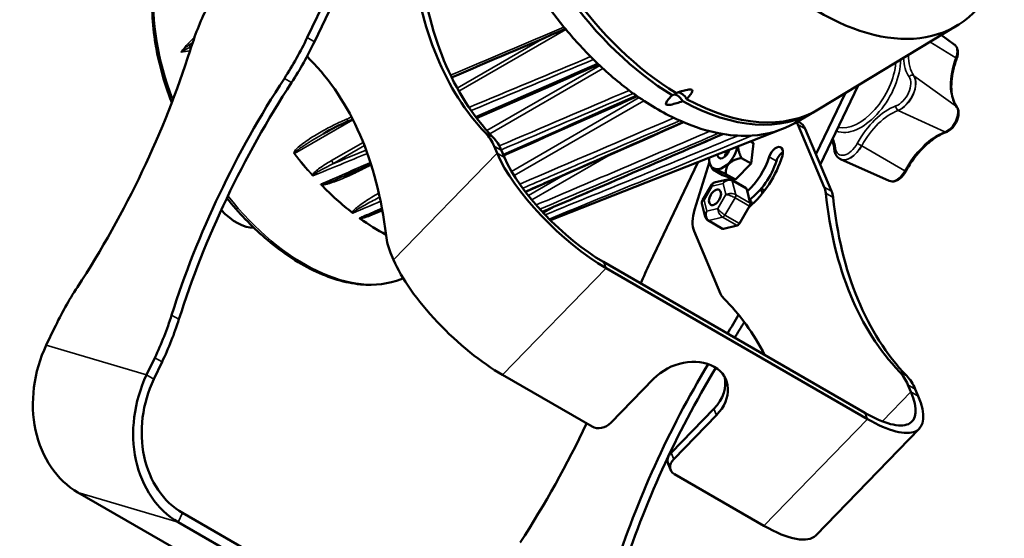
# Model space of a CAD drawing. Header units: millimetres. Extents: x 20 to 1098, y 20 to 844.
# Tile 2 of 20: x 170 to 314, y 115 to 191. Entities that reach past the tile are written whole.
import ezdxf

# ---------------------------------------------------------------- set-up
doc = ezdxf.new("R2010")
doc.units = ezdxf.units.MM
doc.header["$LTSCALE"] = 4
doc.layers.add('Visible (ISO)', color=7, linetype='Continuous', lineweight=50)
doc.layers.add('Visible Narrow (ISO)', color=7, linetype='Continuous', lineweight=35)

msp = doc.modelspace()

# ---------------------------------------------------------------- linework, layer by layer
at = {"layer": 'Visible (ISO)'}
for p, q in [((212.2419, 188.1834), (228.0473, 221.4048)), ((213.3026, 187.5711), (229.108, 220.7924)), ((307.2552, 189.9732), (287.139, 177.7785)), ((306.7868, 187.1755), (304.9055, 188.5487)), ((290.8277, 180.0146), (286.573, 171.0716)), ((292.7277, 181.1664), (287.2091, 169.5669)), ((283.4995, 175.6737), (286.328, 177.3067)), ((283.9359, 175.9257), (284.1883, 175.7799)), ((214.5493, 174.0877), (214.5489, 174.0874)), ((247.7912, 161.4521), (281.7054, 174.809)), ((283.9189, 175.4535), (287.7814, 166.316)), ((284.9796, 174.8411), (288.8421, 165.7036)), ((277.0683, 172.9827), (277.4671, 172.7525)), ((277.4671, 172.7525), (277.1017, 169.7447)), ((239.9899, 171.2567), (239.5536, 172.289)), ((241.0506, 170.6444), (240.6143, 171.6766)), ((262.2866, 155.1848), (269.2983, 169.9225)), ((271.0025, 170.0093), (268.83, 163.0069)), ((275.6875, 170.5612), (277.1017, 169.7447)), ((297.2865, 167.228), (290.1799, 170.3731)), ((213.7907, 168.8896), (213.7907, 168.8895)), ((213.7907, 168.546), (213.7907, 168.5459)), ((271.1552, 169.529), (271.4682, 168.9089)), ((271.4923, 168.8698), (272.9066, 168.0533)), ((277.1017, 169.7447), (274.8215, 167.3952)), ((273.6376, 167.4329), (271.7196, 166.9591)), ((274.8215, 167.3952), (272.9066, 168.0533)), ((273.4073, 168.2117), (274.8215, 167.3952)), ((276.3804, 166.1275), (274.2591, 167.3523)), ((271.3448, 166.6802), (269.9831, 164.3737)), ((276.4734, 165.9916), (276.9746, 163.9658)), ((278.5834, 166.1001), (279.016, 165.8503)), ((269.9182, 163.9305), (270.4005, 161.9813)), ((276.8774, 163.5172), (275.3917, 161.0007)), ((270.7877, 161.4532), (272.909, 160.2284)), ((272.6415, 150.716), (268.7791, 159.8535)), ((275.0487, 160.7036), (273.0618, 160.2128)), ((224.4137, 156.689), (224.8501, 155.6567)), ((255.5312, 155.356), (293.7149, 133.3106)), ((255.9186, 154.4395), (294.1023, 132.3941)), ((225.9536, 152.8515), (226.2563, 152.9707)), ((175.304, 145.7042), (174.1141, 143.2032)), ((188.7697, 138.8472), (189.9596, 141.3482)), ((189.8303, 138.2348), (191.0202, 140.7358)), ((253.8602, 131.2869), (240.7787, 138.8395)), ((262.8443, 138.2704), (256.5909, 131.8269)), ((300.0112, 137.3838), (300.4476, 136.3515)), ((301.0719, 136.7714), (301.5082, 135.7391)), ((265.3959, 127.4362), (271.6493, 133.8796)), ((265.7833, 126.5197), (272.0367, 132.9632)), ((301.6815, 130.9839), (286.5417, 115.3839)), ((265.3553, 124.9245), (264.9679, 125.841)), ((278.9625, 116.7941), (265.881, 124.3467)), ((221.1634, 97.1657), (178.737, 121.6606)), ((194.033, 118.6506), (236.4594, 94.1557)), ((193.3926, 117.3046), (235.819, 92.8097))]:
    msp.add_line(p, q, dxfattribs=at)
for centre, major_axis, ratio, start_param, end_param in [((287.2644, 224.0354), (19.7486, -34.2055), 0.57735027, 2.88640501, 6.53837295), ((266.328, 211.9477), (-20, 34.641), 0.57735027, 6.2690427, 8.61211823), ((266.8936, 212.2743), (-20, 34.641), 0.57735027, 6.2708424, 8.61177104), ((287.252, 242.7596), (-42.5, -73.6122), 0.57735027, 5.61275672, 6.11724378), ((263.4995, 210.3147), (-20, 34.641), 0.57735027, 1.52305153, 1.84872511), ((288.3126, 242.1472), (-42.5, -73.6122), 0.57735027, 5.61275672, 6.11724378), ((214.4966, 187.5133), (-15, -25.9808), 0.57735027, 4.84956285, 5.07847844), ((263.4995, 210.3147), (-20, 34.641), 0.57735027, 1.84872511, 2.01657277), ((195.3317, 193.2096), (15, 25.9808), 0.57735027, 4.62064726, 4.84956285), ((196.3923, 192.5973), (-15, -25.9808), 0.57735027, 1.47905461, 1.7079702), ((140.2238, 182.8601), (-42.5, -73.6122), 0.57735027, 1.47905461, 1.93688579), ((215.4752, 189.0125), (-2.5, -4.3301), 0.57735027, 5.91904954, 6.13059981), ((164.1583, 115.9247), (42.5, 73.6122), 0.57735027, 5.62611275, 6.13059981), ((263.4995, 210.3147), (-20, 34.641), 0.57735027, 2.01657277, 2.03811392), ((263.4995, 210.3147), (-20, 34.641), 0.57735027, 2.03811392, 2.22778637), ((247.3221, 151.0276), (42.5, 73.6122), 0.57735027, 1.47905461, 1.93688579), ((248.3828, 150.4152), (42.5, 73.6122), 0.57735027, 1.47905461, 1.93688579), ((263.4995, 210.3147), (-20, 34.641), 0.57735027, 2.22778637, 2.24342851), ((266.328, 178.4589), (-0.75, 1.299), 0.57735027, 4.68401193, 6.31156236), ((266.8936, 178.798), (-0.75, 1.299), 0.57735027, 4.67043764, 5.9879695), ((263.4995, 210.3147), (-20, 34.641), 0.57735027, 2.24342851, 2.46896047), ((266.328, 211.9477), (20, -34.641), 0.57735027, 5.52504871, 6.29732791), ((266.8936, 212.2743), (20, -34.641), 0.57735027, 5.52539591, 6.29552822), ((263.4995, 210.3147), (-20, 34.641), 0.57735027, 2.46896047, 2.48460261), ((263.4995, 210.3147), (-20, 34.641), 0.57735027, 2.48460261, 2.67427506), ((263.4995, 210.3147), (20, -34.641), 0.57735027, 6.00525652, 6.28318531), ((280.6277, 172.0622), (2.5, 4.3301), 0.57735027, 5.87167827, 5.99673055), ((281.6883, 171.4498), (2.5, 4.3301), 0.57735027, 5.87167827, 6.28318531), ((229.6798, 162.1151), (7.5, 12.9904), 0.57735027, 5.87167827, 6.11724378), ((263.4995, 210.3147), (-20, 34.641), 0.57735027, 2.67427506, 2.69581621), ((209.7249, 171.9148), (3.375, -5.8457), 0.57735027, 1.49023996, 1.49028138), ((230.7404, 161.5027), (7.5, 12.9904), 0.57735027, 5.87167827, 6.11724378), ((263.4995, 210.3147), (20, -34.641), 0.57735027, 5.83740887, 6.00525652), ((209.7249, 171.9148), (1.5, -2.5981), 0.57735027, 1.46685762, 1.46786735), ((251.6572, 164.5206), (11.8406, -11.4913), 0.32659129, 3.7987208, 5.36951712), ((273.0655, 171.6276), (-1.4821, -2.567), 0.57735027, 5.43066011, 8.39130152), ((273.0655, 171.6276), (-0.625, -1.0825), 0.57735027, 5.556109, 8.26585263), ((274.1262, 171.0153), (0.625, 1.0825), 0.57735027, 1.29986338, 2.12839515), ((280.6955, 170.8073), (0.75, 1.299), 0.57735027, 5.0862801, 8.22787276), ((281.7561, 170.1949), (-0.75, -1.299), 0.57735027, 3.92699082, 5.0862801), ((251.6572, 164.5206), (10.7642, -10.4467), 0.32659129, 3.7987208, 5.36951712), ((275.1868, 170.4029), (-3.5, -6.0622), 0.57735027, 1.0638375, 1.94468745), ((275.1868, 170.4029), (5, 8.6603), 0.57735027, 4.15690092, 5.0862801), ((276.2475, 169.7905), (-3.5, -6.0622), 0.57735027, 0.90760599, 1.94468745), ((219.3053, 162.754), (3.1999, -5.5424), 0.57735027, 2.60589652, 2.60590086), ((217.962, 161.9773), (-3.2004, 5.5433), 0.57735027, 5.81208135, 5.81208329), ((217.9618, 161.9781), (-3.2, 5.5426), 0.57735027, 5.71758072, 5.71765786), ((217.5376, 161.7332), (3.45, -5.9756), 0.57735027, 2.40724551, 2.40731367), ((217.9618, 161.9781), (-3.2, 5.5426), 0.57735027, 5.63874202, 5.63881727), ((219.3053, 162.7538), (3.2, -5.5426), 0.57735027, 2.45187766, 2.4519194), ((272.1212, 166.0283), (-0.4816, 0.9002), 0.57509549, 6.13793535, 6.1380507), ((274.0091, 166.9193), (0.25, 0.433), 0.57735027, 0, 0.00003121), ((214.4024, 166.6743), (-0.1706, 0.0814), 0.43837261, 0.20354033, 0.86763903), ((222.8016, 186.8178), (16.5, -28.5788), 0.57735027, 5.12325181, 5.32732616), ((272.1212, 166.0283), (0.7702, -0.6605), 0.24224488, 3.18156729, 3.18453656), ((276.1304, 165.6945), (0.25, 0.433), 0.57735027, 5.74276056, 6.28318531), ((275.7054, 162.5656), (2.25, 3.8971), 0.57735027, 5.79660928, 6.01230622), ((276.766, 161.9532), (2.25, 3.8971), 0.57735027, 6.25973935, 6.28318531), ((284.4901, 162.9247), (2.5, 4.3301), 0.57735027, 5.61275672, 5.87167827), ((285.5508, 162.3123), (-2.5, -4.3301), 0.57735027, 2.47116407, 2.73008561), ((217.5376, 161.7332), (3.45, -5.9756), 0.57735027, 1.65236207, 1.65238341), ((217.9618, 161.9781), (-3.2, 5.5426), 0.57735027, 4.80231046, 4.80231916), ((219.3053, 162.7538), (3.2, -5.5426), 0.57735027, 1.58068327, 1.58068903), ((270.929, 164.0089), (-0.9494, 0.3574), 0.21564012, 6.24545669, 6.24847818), ((275.7054, 162.5656), (1.125, 1.9486), 0.57735027, 5.6806265, 6.24083182), ((347.7096, 207.8544), (-42.5, -73.6122), 0.57735027, 5.61275672, 6.11724378), ((348.7703, 207.242), (-42.5, -73.6122), 0.57735027, 5.61275672, 6.11724378), ((201.9467, 167.4241), (3.875, -6.7117), 0.57735027, 5.07165201, 5.97366745), ((272.0704, 163.2448), (-2.5, -4.3301), 0.57735027, 5.0862801, 5.87167827), ((270.929, 164.0089), (1.0203, 0.0016), 0.55608916, 3.27710854, 3.27742978), ((276.6316, 163.6688), (-0.25, -0.433), 0.57735027, 1.55397035, 2.6011679), ((276.766, 161.9532), (1.125, 1.9486), 0.57735027, 0.49088268, 0.64768465), ((220.0868, 161.7466), (-0.1909, 0.0465), 0.37161838, 0.09846704, 0.74129791), ((222.8016, 186.8178), (16.5, -28.5788), 0.57735027, 5.37459654, 5.53857955), ((217.5375, 161.7332), (3.4501, -5.9757), 0.57735027, 1.35248109, 1.35248324), ((217.5376, 161.7332), (3.45, -5.9756), 0.57735027, 1.32920805, 1.32926012), ((217.9619, 161.9781), (-3.2, 5.5425), 0.57735027, 4.47317104, 4.47318409), ((217.9618, 161.9781), (-3.2, 5.5426), 0.57735027, 4.44756937, 4.44764537), ((271.0377, 161.8862), (-0.25, -0.433), 0.57735027, 6.28315409, 6.28318531), ((273.8433, 162.0417), (-0.75, -1.299), 0.57735027, 5.09041684, 5.09043314), ((273.159, 160.6614), (-0.25, -0.433), 0.57735027, 0, 0.5067728), ((275.1459, 161.1523), (-0.25, -0.433), 0.57735027, 0.5067728, 1.55397035), ((234.2876, 166.8629), (-7.5, -12.9904), 0.57735027, 5.62611275, 5.87167827), ((236.5173, 148.9206), (-11.8406, 11.4913), 0.32659129, 0.65712814, 2.22792447), ((279.1969, 150.1586), (-15, -25.9808), 0.57735027, 4.84956285, 4.95928266), ((192.2143, 140.6781), (-15, -25.9808), 0.57735027, 4.62064726, 4.84956285), ((275.9328, 154.1073), (-2.5, -4.3301), 0.57735027, 5.87167827, 6.13059981), ((224.6159, 81.0195), (42.5, 73.6122), 0.57735027, 5.93278031, 6.13059981), ((173.0493, 146.3744), (15, 25.9808), 0.57735027, 4.84956285, 5.07847844), ((174.11, 145.762), (-15, -25.9808), 0.57735027, 1.7079702, 1.93688579), ((260.0319, 155.8549), (15, 25.9808), 0.57735027, 4.62285301, 4.7286217), ((261.0926, 155.2425), (-15, -25.9808), 0.57735027, 1.48126035, 1.5704439), ((185.7814, 136.4671), (-4.701, -15.8162), 0.80882675, 4.52136169, 6.09215802), ((267.4405, 135.6168), (5.9871, 2.5308), 0.74833468, 5.22718531, 8.36877796), ((312.0224, 113.6729), (-42.5, -73.6122), 0.57735027, 4.68209513, 5.07847844), ((313.083, 113.0605), (-42.5, -73.6122), 0.57735027, 4.68104843, 5.07847844), ((200.4369, 132.1111), (-4.701, -15.8162), 0.80882675, 4.52136169, 6.09215802), ((200.4369, 132.1111), (-4.2736, -14.3783), 0.80882675, 4.52136169, 6.09215802), ((267.0531, 136.5333), (5.9871, 2.5308), 0.74833468, 5.22718531, 6.18072962), ((290.1374, 127.2098), (7.5, 12.9904), 0.57735027, 5.87167827, 6.11724378), ((291.1981, 126.5975), (7.5, 12.9904), 0.57735027, 5.87167827, 6.11724378), ((289.841, 142.4752), (10.7642, -10.4467), 0.32659129, 5.36951712, 6.94031345), ((289.841, 142.4752), (11.8406, -11.4913), 0.32659129, 5.36951712, 6.94031345), ((204.9241, 145.5054), (42.5, 73.6122), 0.57735027, 4.62064726, 4.85587451), ((255.1767, 132.6434), (-1.8422, -0.7787), 0.74833468, 0.51479633, 2.08559265), ((266.8101, 126.6197), (-1.8422, -0.7787), 0.74833468, 5.22718531, 6.28318531), ((267.1975, 125.7032), (-1.8422, -0.7787), 0.74833468, 5.22718531, 6.79798163), ((274.7011, 126.8752), (11.8406, -11.4913), 0.32659129, 5.36951712, 6.28318531)]:
    msp.add_ellipse(centre, major_axis=major_axis, ratio=ratio, start_param=start_param, end_param=end_param, dxfattribs=at)
msp.add_ellipse((271.8163, 164.811), major_axis=(-0.625, -1.0825), ratio=0.57735027, dxfattribs=at)
for points, knots in [([(192.4479, 178.6577), (191.8508, 180.2118), (191.3406, 181.7742), (190.1118, 186.3504), (189.6589, 189.3293), (189.5304, 194.9111), (189.8561, 197.5134), (191.2846, 202.0487), (192.3809, 203.9915), (194.1856, 205.869), (194.564, 206.2141), (194.9619, 206.5307)], [5.76508166, 5.76508166, 5.76508166, 5.76508166, 5.93149903, 5.93149903, 6.25625396, 6.25625396, 6.58172624, 6.58172624, 6.90311475, 6.90311475, 6.98247764, 6.98247764, 6.98247764, 6.98247764]), ([(307.1247, 185.0468), (307.1816, 185.2015), (307.2264, 185.3585), (307.288, 185.6712), (307.305, 185.827), (307.307, 186.133), (307.2922, 186.2833), (307.2235, 186.5731), (307.1696, 186.713), (307.0135, 186.9692), (306.9106, 187.0851), (306.7868, 187.1755)], [0.119, 0.119, 0.119, 0.119, 0.36273275, 0.36273275, 0.60646551, 0.60646551, 0.85019826, 0.85019826, 1.09393102, 1.09393102, 1.33766378, 1.33766378, 1.33766378, 1.33766378]), ([(307.1247, 185.0468), (306.9156, 184.4791), (306.7466, 183.9106), (306.4952, 182.798), (306.4129, 182.2539), (306.3371, 181.2149), (306.3437, 180.7201), (306.4419, 179.8032), (306.5337, 179.3811), (306.7925, 178.6279), (306.9594, 178.2969), (307.157, 178.0156)], [3.26059265, 3.26059265, 3.26059265, 3.26059265, 3.46432006, 3.46432006, 3.66804748, 3.66804748, 3.87177489, 3.87177489, 4.07550231, 4.07550231, 4.27922972, 4.27922972, 4.27922972, 4.27922972]), ([(267.6744, 179.1761), (267.7146, 179.2195), (267.7542, 179.2629), (267.9271, 179.4543), (268.07, 179.6183), (268.3266, 179.9514), (268.4468, 180.1188), (268.5097, 180.3263), (268.5184, 180.3734), (268.5082, 180.4396), (268.501, 180.4608), (268.4753, 180.4999), (268.4569, 180.5178), (268.4046, 180.548), (268.3738, 180.5585), (268.3065, 180.5731), (268.27, 180.5771), (268.1567, 180.5822), (268.076, 180.5767), (267.7214, 180.5376), (267.4359, 180.4656), (266.8676, 180.3125), (266.5878, 180.2276), (266.261, 180.125), (266.1869, 180.1015), (266.1128, 180.0777)], [1.059691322, 1.059691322, 1.059691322, 1.059691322, 1.084768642, 1.084768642, 1.170614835, 1.170614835, 1.256461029, 1.256461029, 1.278665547, 1.278665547, 1.289767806, 1.289767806, 1.300870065, 1.300870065, 1.311972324, 1.311972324, 1.323074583, 1.323074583, 1.345279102, 1.345279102, 1.431125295, 1.431125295, 1.516971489, 1.516971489, 1.542048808, 1.542048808, 1.542048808, 1.542048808]), ([(265.557, 179.7451), (265.5114, 179.6973), (265.4665, 179.6496), (265.2808, 179.4502), (265.1292, 179.2824), (264.8536, 178.9422), (264.7227, 178.7716), (264.648, 178.5611), (264.6369, 178.5147), (264.6431, 178.4494), (264.6489, 178.4284), (264.6721, 178.3897), (264.6893, 178.3719), (264.7415, 178.3418), (264.7722, 178.3319), (264.8391, 178.3187), (264.8752, 178.3154), (264.9877, 178.3121), (265.0677, 178.3188), (265.4299, 178.3633), (265.7227, 178.4404), (266.3065, 178.6027), (266.594, 178.692), (266.9355, 178.8015), (267.0172, 178.828), (267.0989, 178.8549)], [1.058443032, 1.058443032, 1.058443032, 1.058443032, 1.08626045, 1.08626045, 1.175063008, 1.175063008, 1.263865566, 1.263865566, 1.28599751, 1.28599751, 1.297063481, 1.297063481, 1.308129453, 1.308129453, 1.319195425, 1.319195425, 1.330261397, 1.330261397, 1.35239334, 1.35239334, 1.441195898, 1.441195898, 1.529998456, 1.529998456, 1.557815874, 1.557815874, 1.557815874, 1.557815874]), ([(305.6081, 174.3534), (305.8019, 174.4243), (305.9858, 174.53), (306.342, 174.8001), (306.5128, 174.9684), (306.8175, 175.3429), (306.9516, 175.5485), (307.1737, 175.9793), (307.2619, 176.2042), (307.3837, 176.6588), (307.4169, 176.8885), (307.4147, 177.3337), (307.3801, 177.5504), (307.2623, 177.8438), (307.2151, 177.9329), (307.157, 178.0156)], [5.14554824, 5.14554824, 5.14554824, 5.14554824, 5.48209594, 5.48209594, 5.8403902, 5.8403902, 6.19430602, 6.19430602, 6.5465004, 6.5465004, 6.90288153, 6.90288153, 7.2573494, 7.2573494, 7.42082237, 7.42082237, 7.42082237, 7.42082237]), ([(305.6081, 174.3534), (305.1941, 174.2018), (304.7664, 173.9946), (303.9057, 173.4752), (303.4728, 173.1629), (302.6228, 172.446), (302.2057, 172.0414), (301.4071, 171.1572), (301.0255, 170.6776), (300.3151, 169.6644), (299.9862, 169.1308), (299.691, 168.5818)], [2.00395559, 2.00395559, 2.00395559, 2.00395559, 2.207683, 2.207683, 2.41141042, 2.41141042, 2.61513783, 2.61513783, 2.81886524, 2.81886524, 3.02259266, 3.02259266, 3.02259266, 3.02259266]), ([(289.28, 171.7302), (289.2443, 172.0174), (289.1898, 172.2879), (289.0581, 172.749), (288.9859, 172.9455), (288.9028, 173.127)], [0.747318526, 0.747318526, 0.747318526, 0.747318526, 0.890148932, 0.890148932, 1.010024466, 1.010024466, 1.010024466, 1.010024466]), ([(289.28, 171.7302), (289.2933, 171.6232), (289.3134, 171.5185), (289.3682, 171.3155), (289.403, 171.2171), (289.4886, 171.0287), (289.5395, 170.9388), (289.658, 170.7707), (289.7257, 170.6926), (289.8767, 170.5527), (289.96, 170.4911), (290.0492, 170.4395)], [3.88891118, 3.88891118, 3.88891118, 3.88891118, 4.019360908, 4.019360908, 4.149810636, 4.149810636, 4.280260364, 4.280260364, 4.410710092, 4.410710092, 4.54115982, 4.54115982, 4.54115982, 4.54115982]), ([(290.0492, 170.4395), (290.0577, 170.4346), (290.0662, 170.4298), (290.0834, 170.4204), (290.092, 170.4158), (290.1093, 170.4068), (290.1181, 170.4023), (290.1356, 170.3937), (290.1444, 170.3894), (290.1621, 170.3811), (290.171, 170.3771), (290.1799, 170.3731)], [4.541159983, 4.541159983, 4.541159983, 4.541159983, 4.5535406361, 4.5535406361, 4.5659212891, 4.5659212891, 4.5783019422, 4.5783019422, 4.5906825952, 4.5906825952, 4.6030632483, 4.6030632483, 4.6030632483, 4.6030632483]), ([(297.2865, 167.228), (297.4214, 167.1683), (297.5671, 167.1371), (297.8771, 167.1256), (298.0409, 167.1524), (298.3797, 167.2607), (298.5532, 167.35), (298.8812, 167.5745), (299.0358, 167.71), (299.3208, 168.0156), (299.4512, 168.1857), (299.6098, 168.4371), (299.6517, 168.5088), (299.691, 168.5818)], [4.60306321, 4.60306321, 4.60306321, 4.60306321, 4.83753661, 4.83753661, 5.10684296, 5.10684296, 5.41906738, 5.41906738, 5.73129181, 5.73129181, 6.04351623, 6.04351623, 6.16418531, 6.16418531, 6.16418531, 6.16418531]), ([(271.3455, 166.6806), (271.3804, 166.74), (271.4267, 166.7949), (271.5336, 166.883), (271.5945, 166.9174), (271.6752, 166.9466), (271.6924, 166.9519), (271.7097, 166.9565)], [0, 0, 0, 0, 0.0221604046, 0.0221604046, 0.0437846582, 0.0437846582, 0.0495219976, 0.0495219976, 0.0495219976, 0.0495219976]), ([(273.6376, 167.4329), (273.7389, 167.4579), (273.846, 167.4659), (274.0462, 167.4428), (274.1425, 167.4138), (274.2393, 167.3634), (274.2492, 167.358), (274.2591, 167.3523)], [0, 0, 0, 0, 0.0321732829, 0.0321732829, 0.0624169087, 0.0624169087, 0.0659365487, 0.0659365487, 0.0659365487, 0.0659365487]), ([(225.9536, 152.8515), (224.1515, 152.1417), (222.135, 151.8904), (217.8006, 152.2946), (215.4703, 152.9926), (210.7416, 155.288), (208.3421, 156.9073), (204.097, 160.5875), (202.2228, 162.5441), (200.4893, 164.6957)], [4.01309665, 4.01309665, 4.01309665, 4.01309665, 4.3153993, 4.3153993, 4.63294579, 4.63294579, 4.95809189, 4.95809189, 5.23413305, 5.23413305, 5.23413305, 5.23413305]), ([(269.9182, 163.9306), (269.9016, 163.9978), (269.8966, 164.0694), (269.9119, 164.206), (269.9318, 164.2731), (269.9682, 164.3468), (269.9754, 164.36), (269.9831, 164.3729)], [0, 0, 0, 0, 0.0220785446, 0.0220785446, 0.0434846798, 0.0434846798, 0.0483004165, 0.0483004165, 0.0483004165, 0.0483004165]), ([(218.923, 162.5132), (218.9216, 162.5134), (218.9201, 162.5137), (218.9067, 162.5163), (218.8947, 162.5202), (218.8838, 162.525), (218.8687, 162.5316), (218.855, 162.5402), (218.8432, 162.5493)], [-0.000004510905, -0.000004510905, -0.000004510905, -0.000004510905, 0, 0, 0.0000366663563, 0.0000366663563, 0.0000366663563, 0.0000873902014, 0.0000873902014, 0.0000873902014, 0.0000873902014]), ([(270.7877, 161.4532), (270.7126, 161.4965), (270.6442, 161.5531), (270.5285, 161.6852), (270.4804, 161.7629), (270.4271, 161.8892), (270.412, 161.9349), (270.4005, 161.9815)], [0, 0, 0, 0, 0.0268381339, 0.0268381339, 0.0544402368, 0.0544402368, 0.0692298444, 0.0692298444, 0.0692298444, 0.0692298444])]:
    msp.add_open_spline(points, degree=3, knots=knots, dxfattribs=at)
for points in [[(249.9706, 189.4443), (244.4263, 187.0696), (238.8831, 184.7024), (233.3416, 182.3458)], [(254.8454, 184.2176), (248.8939, 181.6067), (242.9428, 178.9983), (236.9922, 176.3932)], [(260.4725, 179.5901), (253.9587, 176.7021), (247.445, 173.8143), (240.9312, 170.9267)], [(218.3931, 176.0148), (217.0598, 175.4526), (215.7801, 174.7984), (214.5493, 174.0877)], [(218.8819, 176.2209), (218.7189, 176.1522), (218.556, 176.0834), (218.3931, 176.0148)], [(267.2287, 175.7869), (259.5293, 172.3886), (251.8301, 168.9921), (244.1313, 165.5983)], [(272.9858, 174.0696), (264.1852, 170.2629), (255.3864, 166.4688), (246.5909, 162.6963)], [(221.5592, 169.6448), (220.2444, 169.0706), (218.9297, 168.4966), (217.6151, 167.9229)], [(223.1893, 163.062), (222.8149, 162.8961), (222.4405, 162.7301), (222.0661, 162.5642)]]:
    msp.add_open_spline(points, degree=3, dxfattribs=at)
for points, weights in [([(275.6875, 170.5612), (275.2002, 171.5952), (275.2021, 172.2477)], [1.23205080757, 1.3144066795, 1.32559226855]), ([(273.4073, 168.2117), (273.3227, 170.0936), (275.6875, 170.5612)], [1.23205080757, 1.42264973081, 1.23205080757]), ([(271.4923, 168.8698), (271.2251, 169.2479), (273.4073, 168.2117)], [1.23205080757, 1.42264973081, 1.23205080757])]:
    msp.add_rational_spline(points, weights, degree=2, dxfattribs=at)
at = {"layer": 'Visible Narrow (ISO)'}
for p, q in [((250.0308, 189.3717), (234.3974, 180.3458)), ((249.204, 189.4715), (249.204, 189.4715)), ((212.2419, 188.1834), (213.3026, 187.5711)), ((234.154, 180.7824), (246.8239, 188.0973)), ((303.2264, 187.5309), (306.9962, 185.1875)), ((195.3031, 186.8632), (195.0984, 186.745)), ((238.4886, 174.5644), (254.9831, 184.0875)), ((255.4533, 183.6498), (238.9085, 174.0977)), ((209.9551, 181.5932), (208.8944, 182.2056)), ((307.0838, 178.0897), (300.8753, 182.6012)), ((242.0877, 168.6052), (260.7635, 179.3877)), ((261.4266, 178.9395), (242.4609, 167.9897)), ((298.5804, 177.5182), (305.4037, 174.3685)), ((218.9139, 176.1577), (210.3745, 171.2275)), ((238.3156, 174.2118), (239.3763, 173.5994)), ((284.9796, 174.8411), (283.9189, 175.4535)), ((215.7902, 170.18), (220.4105, 172.8475)), ((220.5961, 172.3776), (215.9899, 169.7182)), ((239.9899, 171.2567), (224.8501, 155.6567)), ((240.6143, 171.6766), (239.5536, 172.289)), ((241.0506, 170.6444), (239.9899, 171.2567)), ((257.2124, 171.4575), (257.2121, 171.4574)), ((299.5431, 168.6797), (293.2623, 172.3561)), ((256.5478, 171.0738), (245.0574, 164.4399)), ((280.784, 170.1236), (279.7234, 170.7359)), ((250.5476, 168.5159), (250.5481, 168.5162)), ((244.5554, 165.0563), (249.8975, 168.1406)), ((276.4734, 165.9916), (274.3521, 167.2163)), ((274.3521, 167.2163), (274.8533, 165.1906)), ((271.4141, 166.4365), (270.2219, 164.4171)), ((273.0085, 166.8304), (271.4141, 166.4365)), ((273.4107, 165.2048), (273.0085, 166.8304)), ((287.7814, 166.316), (288.8421, 165.7036)), ((270.2219, 164.4171), (270.6241, 162.7916)), ((272.2185, 163.1854), (273.4107, 165.2048)), ((274.7561, 164.7419), (273.2704, 162.2254)), ((276.8774, 163.5172), (274.7561, 164.7419)), ((274.8533, 165.1906), (276.9746, 163.9658)), ((289.063, 164.8084), (288.0023, 165.4208)), ((248.3266, 163.441), (246.747, 162.529)), ((248.5244, 163.5552), (248.5205, 163.553)), ((270.6241, 162.7916), (272.2185, 163.1854)), ((272.9274, 161.9284), (270.9405, 161.4375)), ((270.9405, 161.4375), (273.0618, 160.2128)), ((275.0487, 160.7036), (272.9274, 161.9284)), ((273.2704, 162.2254), (275.3917, 161.0007)), ((255.9186, 154.4395), (240.7787, 138.8395)), ((255.5312, 155.356), (255.9186, 154.4395)), ((192.4248, 147.5883), (193.4855, 146.9759)), ((188.7697, 138.8472), (174.1141, 143.2032)), ((191.0202, 140.7358), (189.9596, 141.3482)), ((189.8303, 138.2348), (188.7697, 138.8472)), ((298.7732, 139.3065), (299.8339, 138.6942)), ((301.0719, 136.7714), (300.0112, 137.3838)), ((300.4476, 136.3515), (296.2794, 132.0567)), ((300.4476, 136.3515), (301.5082, 135.7391)), ((272.0367, 132.9632), (271.6493, 133.8796)), ((278.9625, 116.7941), (294.1023, 132.3941)), ((293.7149, 133.3106), (294.1023, 132.3941)), ((265.7833, 126.5197), (265.3959, 127.4362)), ((193.3926, 117.3046), (178.737, 121.6606)), ((194.033, 118.6506), (193.3926, 117.3046))]:
    msp.add_line(p, q, dxfattribs=at)
for centre, major_axis, ratio, start_param, end_param in [((291.2159, 226.3168), (18.7511, -32.4779), 0.57735027, 2.88640501, 6.53837295), ((211.7954, 180.4633), (-15.5535, 26.9394), 0.57735027, 0.08610584, 1.29708715), ((195.2243, 187.2726), (-0.3662, 0.3404), 0.56817603, 0.91721146, 1.43954771), ((194.7449, 186.9492), (-0.25, 0.433), 0.57735027, 3.92699082, 4.75281676), ((305.583, 185.2528), (1.1357, 1.967), 0.57735027, 5.00261814, 6.22128195), ((305.865, 188.8075), (-4.0738, -7.056), 0.57735027, 5.47423197, 6.02125521), ((292.8445, 181.9415), (-3.825, -6.6251), 0.57735027, 0.18839088, 2.26822849), ((293.198, 181.7374), (-4.075, -7.0581), 0.57735027, 0.18181381, 2.33823383), ((305.4806, 189.0294), (-4.3228, -7.4874), 0.57735027, 5.54147225, 6.02125521), ((312.5825, 184.9291), (-4.4893, -7.7758), 0.57735027, 5.00261814, 6.02125521), ((306.6555, 185.2196), (0.4692, -0.1728), 0.2336583, 0, 0.84777252), ((298.5909, 180.4599), (1.3022, 2.2554), 0.57735027, 3.74598107, 6.0212552), ((298.9445, 180.2558), (1.5522, 2.6884), 0.57735027, 3.74598107, 6.02125521), ((300.5394, 182.2396), (0.4091, 0.2874), 0.78864751, 0.35103686, 1.92183348), ((298.9753, 180.238), (1.5512, 2.6868), 0.57735027, 4.88361814, 6.02125521), ((300.5394, 182.2396), (0.4091, 0.2874), 0.78864751, 0.26377035, 0.35103686), ((298.9753, 180.238), (-1.5512, -2.6868), 0.57735027, 0.60438842, 1.74202549), ((297.1588, 170.5976), (-4.3228, -7.4874), 0.57735027, 3.74598108, 4.76461815), ((297.5432, 170.3756), (4.0738, 7.056), 0.57735027, 0.60438842, 1.62302549), ((298.6129, 177.9727), (-0.1719, 0.4695), 0.67185404, 0.89383969, 2.46463644), ((298.6129, 177.9727), (-0.1719, 0.4695), 0.67185404, 2.46463644, 2.55190295), ((305.6928, 176.3596), (1.1357, 1.967), 0.57735027, 3.74598107, 6.02125521), ((306.7479, 177.7281), (0.4091, 0.2874), 0.78864751, 0, 0.26377035), ((218.1989, 176.4755), (0.1943, -0.4607), 0.65664814, 4.99087728, 6.28318562), ((293.198, 181.7373), (-4.075, -7.0581), 0.57735027, 0.09927211, 0.17122921), ((293.198, 181.7374), (-4.075, -7.0581), 0.57735027, 0.17122916, 0.18181387), ((304.2607, 166.4973), (-4.4893, -7.7758), 0.57735027, 3.74598107, 4.76461815), ((305.4363, 174.8229), (0.1719, -0.4695), 0.67185404, 5.69349569, 6.28318531), ((283.3633, 167.5605), (4.3228, 7.4874), 0.57735027, 5.63093667, 5.8737768), ((291.2479, 173.3321), (-1.3022, -2.2554), 0.57735027, 5.63093667, 7.9062108), ((292.9698, 172.4949), (-0.4404, 0.2368), 0.04262555, 4.09626586, 5.66706258), ((210.5631, 171.4639), (-0.397, -0.304), 0.18032287, 0.82245517, 0.94348239), ((222.823, 186.8301), (16.5, -28.5788), 0.57735027, 4.93507438, 5.06382165), ((289.7762, 171.7919), (-0.4962, -0.0617), 0.64888693, 5.42173463, 6.28318531), ((291.6014, 173.128), (-1.5522, -2.6884), 0.57735027, 0, 1.62302549), ((291.6322, 173.1102), (-1.5512, -2.6868), 0.57735027, 0.06190336, 1.62302549), ((292.9698, 172.4949), (-0.4404, 0.2368), 0.04262555, 4.00899935, 4.09626586), ((222.7803, 186.8055), (-16.4982, 28.5757), 0.57735027, 1.79348172, 1.9256597), ((215.6368, 169.9007), (-0.25, 0.433), 0.57735027, 3.97935069, 5.04911097), ((298.3497, 169.2318), (-1.1357, -1.967), 0.57735027, 0.06190336, 1.62302549), ((299.2506, 168.8186), (0.4404, -0.2368), 0.04262555, 0, 0.86740662), ((213.8449, 169.2611), (0.0873, 2.1321), 0.45203649, 2.19442021, 2.25457639), ((212.8628, 167.7635), (-0.4978, 0.0464), 0.61269794, 4.30271935, 4.46674569), ((213.8736, 169.3026), (-1.1114, -1.8988), 0.02060262, 5.4625937, 5.52110759), ((272.1212, 166.0283), (-0.4816, 0.9002), 0.57509549, 6.1380507, 7.10719153), ((273.7156, 166.4221), (0.1944, 1.0192), 0.76936222, 0.33980528, 1.30902794), ((273.7156, 166.4221), (0.8166, 0.6385), 0.76435482, 0.29921009, 1.87000642), ((274.0091, 166.9193), (0.25, 0.433), 0.57735027, 5.74276056, 6.28318531), ((272.1212, 166.0283), (0.7702, -0.6605), 0.24224488, 3.18453656, 3.80008298), ((211.7954, 180.4633), (15.5535, -26.9394), 0.57735027, 4.96594548, 6.19707947), ((270.929, 164.0089), (1.0203, 0.0016), 0.55608916, 2.33565242, 3.27710854), ((270.929, 164.0089), (-0.9494, 0.3574), 0.21564012, 5.62991031, 6.24545669), ((274.1178, 164.7966), (-1.0203, -0.0016), 0.55608916, 3.90644874, 5.47724507), ((274.1178, 164.7966), (0.9494, -0.3574), 0.21564012, 0.91752133, 2.48831766), ((274.5103, 164.8935), (0.25, 0.433), 0.57735027, 4.69556301, 5.74276056), ((271.3312, 162.3833), (0.8166, 0.6385), 0.76435482, 1.87000642, 2.81163874), ((271.3312, 162.3833), (0.1944, 1.0192), 0.76936222, 1.30902794, 2.87982427), ((272.9256, 162.7772), (-0.7702, 0.6605), 0.24224488, 0.65849033, 2.22928666), ((272.9256, 162.7772), (0.4816, -0.9002), 0.57509549, 3.96559888, 5.53639521), ((271.0377, 161.8862), (-0.25, -0.433), 0.57735027, 0, 0.5067728), ((273.0246, 162.377), (0.25, 0.433), 0.57735027, 3.64836545, 4.69556301)]:
    msp.add_ellipse(centre, major_axis=major_axis, ratio=ratio, start_param=start_param, end_param=end_param, dxfattribs=at)
for points in [[(233.1912, 182.6551), (238.711, 184.9956), (244.2322, 187.3472), (249.7543, 189.7066)], [(193.768, 186.0336), (194.1148, 186.4836), (194.4755, 186.9111), (194.8481, 187.3144)], [(194.9846, 187.1109), (194.5583, 186.7713), (194.1502, 186.4124), (193.768, 186.0336)], [(195.5281, 187.5281), (195.3457, 187.393), (195.1643, 187.2549), (194.9846, 187.1109)], [(195.0984, 186.745), (194.6323, 186.5192), (194.1855, 186.2832), (193.768, 186.0336)], [(195.0949, 186.2165), (194.6511, 186.1498), (194.2087, 186.0885), (193.768, 186.0336)], [(195.0984, 186.745), (195.157, 186.755), (195.2156, 186.7652), (195.2742, 186.7753)], [(235.8716, 177.9601), (241.7976, 180.4272), (247.7241, 182.903), (253.651, 185.3847)], [(254.0772, 184.9604), (248.1126, 182.4677), (242.1481, 179.9813), (236.1839, 177.5042)], [(236.8353, 176.6017), (242.7745, 179.1978), (248.7141, 181.7977), (254.6538, 184.4003)], [(240.2984, 172.3307), (246.6257, 175.0375), (252.9531, 177.7462), (259.2806, 180.456)], [(259.8776, 180.0149), (253.4445, 177.2618), (247.0114, 174.5102), (240.5782, 171.7605)], [(240.8668, 171.0792), (247.3501, 173.9526), (253.8335, 176.8261), (260.3168, 179.6999)], [(217.9614, 176.2262), (218.2129, 176.3318), (218.4644, 176.4375), (218.7159, 176.5432)], [(243.2914, 166.7407), (250.7967, 169.9706), (258.302, 173.2009), (265.8073, 176.4314)], [(245.6881, 163.6993), (254.1473, 167.2847), (262.6069, 170.878), (271.0669, 174.4765)], [(272.3453, 174.1861), (263.6396, 170.4806), (254.9346, 166.7805), (246.2307, 163.0889)], [(246.5723, 162.7163), (255.3518, 166.4855), (264.1355, 170.2767), (272.9219, 174.0804)], [(247.0041, 162.2571), (256.3848, 166.0811), (265.768, 169.9431), (275.1527, 173.8277)], [(277.2447, 173.8349), (267.3615, 169.7392), (257.4808, 165.6679), (247.6043, 161.6397)], [(221.0242, 171.2291), (218.3636, 170.1319), (215.703, 169.037), (213.0426, 167.9448)], [(215.9899, 169.7182), (217.6079, 170.3858), (219.226, 171.0542), (220.8442, 171.7235)], [(214.2281, 166.7389), (216.6447, 167.7909), (219.0613, 168.8437), (221.478, 169.8973)], [(222.9614, 164.2363), (221.6153, 163.6618), (220.2692, 163.0874), (218.923, 162.5132)]]:
    msp.add_open_spline(points, degree=3, dxfattribs=at)
for points, knots in [([(194.8481, 187.3144), (195.0681, 187.5526), (195.2959, 187.7698), (195.5262, 187.9798), (195.6052, 188.0518), (195.6846, 188.1228), (195.7642, 188.1929)], [0, 0, 0, 0, 0.00117638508, 0.00117638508, 0.00117638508, 0.00157977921, 0.00157977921, 0.00157977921, 0.00157977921]), ([(210.3332, 171.2045), (210.3132, 171.2306), (210.304, 171.2603), (210.3013, 171.2876), (210.2987, 171.3148), (210.3018, 171.341), (210.3074, 171.3657), (210.3184, 171.415), (210.3387, 171.4593), (210.3618, 171.5016), (210.408, 171.5862), (210.4661, 171.662), (210.5275, 171.7347), (210.6504, 171.8801), (210.7884, 172.012), (210.9308, 172.1391), (211.2157, 172.3931), (211.5212, 172.6265), (211.8329, 172.851), (212.4564, 173.3), (213.1087, 173.7123), (213.7755, 174.1061), (214.4422, 174.4999), (215.1246, 174.8736), (215.8217, 175.2282), (216.1703, 175.4056), (216.5229, 175.5781), (216.8794, 175.745), (217.2358, 175.9117), (217.596, 176.0727), (217.9614, 176.2262)], [0, 0, 0, 0, 0.0001001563, 0.0001001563, 0.0001001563, 0.0002003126, 0.0002003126, 0.0002003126, 0.0004006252, 0.0004006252, 0.0004006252, 0.0008012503, 0.0008012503, 0.0008012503, 0.0016025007, 0.0016025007, 0.0016025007, 0.0032050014, 0.0032050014, 0.0032050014, 0.0064100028, 0.0064100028, 0.0064100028, 0.0096150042, 0.0096150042, 0.0096150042, 0.0112180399, 0.0112180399, 0.0112180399, 0.0128200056, 0.0128200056, 0.0128200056, 0.0128200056]), ([(266.6823, 176.0247), (266.4468, 175.9234), (266.2114, 175.822), (265.9759, 175.7207), (265.0342, 175.3152), (264.0924, 174.9098), (263.1506, 174.5044), (259.3836, 172.8827), (255.6165, 171.261), (251.8495, 169.6394), (249.1407, 168.4733), (246.4318, 167.3072), (243.723, 166.1412)], [0, 0, 0, 0, 0.001, 0.001, 0.001, 0.005, 0.005, 0.005, 0.021, 0.021, 0.021, 0.0325055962, 0.0325055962, 0.0325055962, 0.0325055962]), ([(244.0816, 165.6632), (245.022, 166.078), (245.9624, 166.4929), (246.9029, 166.9078), (253.6419, 169.881), (260.3815, 172.8561), (267.1215, 175.8326)], [0.0249404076, 0.0249404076, 0.0249404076, 0.0249404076, 0.0289885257, 0.0289885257, 0.0289885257, 0.0579974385, 0.0579974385, 0.0579974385, 0.0579974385]), ([(214.5489, 174.0874), (214.4495, 174.03), (214.3502, 173.9724), (214.2511, 173.9146), (213.7961, 173.6493), (213.3441, 173.38), (212.8969, 173.1044), (212.7446, 173.0106), (212.593, 172.9161), (212.442, 172.8207), (212.3534, 172.7648), (212.265, 172.7085), (212.1768, 172.652), (212.1147, 172.6122), (212.0528, 172.5722), (211.9909, 172.532), (211.8413, 172.4348), (211.6925, 172.3366), (211.5451, 172.2367), (211.4714, 172.1868), (211.398, 172.1364), (211.325, 172.0856), (211.2751, 172.0508), (211.2253, 172.0157), (211.1758, 171.9804), (211.153, 171.9642), (211.1303, 171.9479), (211.1076, 171.9315)], [0.00581954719, 0.00581954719, 0.00581954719, 0.00581954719, 0.00626171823, 0.00626171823, 0.00626171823, 0.0082916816, 0.0082916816, 0.0082916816, 0.00898265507, 0.00898265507, 0.00898265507, 0.00938807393, 0.00938807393, 0.00938807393, 0.00967362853, 0.00967362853, 0.00967362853, 0.010364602, 0.010364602, 0.010364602, 0.01071008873, 0.01071008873, 0.01071008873, 0.01094671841, 0.01094671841, 0.01094671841, 0.01105557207, 0.01105557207, 0.01105557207, 0.01105557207]), ([(211.1076, 171.9315), (210.9666, 171.8297), (210.8274, 171.7258), (210.6272, 171.5609), (210.5617, 171.5045), (210.4699, 171.4138), (210.4403, 171.3826), (210.4009, 171.3316), (210.3885, 171.3139), (210.3741, 171.2846), (210.3699, 171.2745), (210.3658, 171.2523), (210.3658, 171.2388), (210.3745, 171.2275)], [0.01105557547, 0.01105557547, 0.01105557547, 0.01105557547, 0.01173249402, 0.01173249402, 0.01207095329, 0.01207095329, 0.01224018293, 0.01224018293, 0.01232479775, 0.01232479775, 0.01236710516, 0.01236710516, 0.01240941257, 0.01240941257, 0.01240941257, 0.01240941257]), ([(213.0115, 168.048), (213.0153, 168.0854), (213.0282, 168.1185), (213.0593, 168.1822), (213.0781, 168.2125), (213.1398, 168.3007), (213.1867, 168.3549), (213.3346, 168.5118), (213.4432, 168.6084), (213.7802, 168.8893), (214.0202, 169.0629), (214.7549, 169.5663), (215.2679, 169.8784), (215.7902, 170.18)], [0, 0, 0, 0, 0.000138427, 0.000138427, 0.00027685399, 0.00027685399, 0.00055370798, 0.00055370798, 0.00110741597, 0.00110741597, 0.00221483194, 0.00221483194, 0.00442966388, 0.00442966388, 0.00442966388, 0.00442966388]), ([(215.9899, 169.7182), (215.4787, 169.465), (214.9721, 169.2065), (214.228, 168.8008), (213.9823, 168.6626), (213.6239, 168.4446), (213.5061, 168.3703), (213.336, 168.2522), (213.2803, 168.2118), (213.2009, 168.1472), (213.1751, 168.125), (213.1269, 168.0781), (213.1036, 168.054), (213.0872, 168.0247)], [0.0000000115, 0.0000000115, 0.0000000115, 0.0000000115, 0.00216525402, 0.00216525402, 0.00324788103, 0.00324788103, 0.00378919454, 0.00378919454, 0.00405985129, 0.00405985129, 0.00419517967, 0.00419517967, 0.00433050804, 0.00433050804, 0.00433050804, 0.00433050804]), ([(221.5809, 169.5762), (221.2896, 169.4178), (220.9959, 169.2618), (220.7001, 169.1081), (220.6901, 169.103), (220.6802, 169.0979), (220.6703, 169.0927), (220.0182, 168.7546), (219.3556, 168.4279), (218.6801, 168.1155), (218.6608, 168.1066), (218.6414, 168.0976), (218.6221, 168.0887), (217.9549, 167.7814), (217.2772, 167.4874), (216.5785, 167.2218), (216.5489, 167.2105), (216.5193, 167.1993), (216.4897, 167.1882), (216.1589, 167.0641), (215.8234, 166.9462), (215.4767, 166.8439), (215.4395, 166.8329), (215.4021, 166.8221), (215.3647, 166.8116), (215.2118, 166.7684), (215.0557, 166.7279), (214.8951, 166.6963), (214.8519, 166.6878), (214.8084, 166.68), (214.7646, 166.673), (214.707, 166.6638), (214.6486, 166.6557), (214.5891, 166.6504), (214.5419, 166.6462), (214.494, 166.6438), (214.4455, 166.6444), (214.4401, 166.6445), (214.4347, 166.6446), (214.4294, 166.6447), (214.3799, 166.6459), (214.3295, 166.6504), (214.2791, 166.6654), (214.2743, 166.6668), (214.2696, 166.6683), (214.2649, 166.6699)], [0.00149574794, 0.00149574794, 0.00149574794, 0.00149574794, 0.00270545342, 0.00270545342, 0.00270545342, 0.00274595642, 0.00274595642, 0.00274595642, 0.00541090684, 0.00541090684, 0.00541090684, 0.00548712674, 0.00548712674, 0.00548712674, 0.00811636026, 0.00811636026, 0.00811636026, 0.00822764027, 0.00822764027, 0.00822764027, 0.00946908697, 0.00946908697, 0.00946908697, 0.00960226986, 0.00960226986, 0.00960226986, 0.01014545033, 0.01014545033, 0.01014545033, 0.01029166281, 0.01029166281, 0.01029166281, 0.010483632, 0.010483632, 0.010483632, 0.01063592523, 0.01063592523, 0.01063592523, 0.01065272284, 0.01065272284, 0.01065272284, 0.01080727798, 0.01080727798, 0.01080727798, 0.01082181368, 0.01082181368, 0.01082181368, 0.01082181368]), ([(214.2281, 166.7389), (214.238, 166.7293), (214.2527, 166.7248), (214.2662, 166.7222), (214.2798, 166.7197), (214.2931, 166.7189), (214.3062, 166.7187), (214.3324, 166.7183), (214.3574, 166.7205), (214.382, 166.7235), (214.4312, 166.7293), (214.4789, 166.7387), (214.5259, 166.749), (214.6198, 166.7698), (214.7107, 166.795), (214.8007, 166.8218), (214.9806, 166.8752), (215.1558, 166.935), (215.329, 166.9968), (215.6754, 167.1204), (216.0141, 167.253), (216.3499, 167.389), (216.7762, 167.5616), (217.1973, 167.7402), (217.6151, 167.9226)], [0, 0, 0, 0, 0.0000429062, 0.0000429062, 0.0000429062, 0.00008581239, 0.00008581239, 0.00008581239, 0.00017162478, 0.00017162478, 0.00017162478, 0.00034324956, 0.00034324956, 0.00034324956, 0.00068649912, 0.00068649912, 0.00068649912, 0.00137299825, 0.00137299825, 0.00137299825, 0.00274599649, 0.00274599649, 0.00274599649, 0.0044886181, 0.0044886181, 0.0044886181, 0.0044886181]), ([(218.8432, 162.5493), (218.8393, 162.5669), (218.8401, 162.5846), (218.843, 162.6016), (218.8477, 162.6297), (218.858, 162.6568), (218.8712, 162.6831), (218.8796, 162.6997), (218.889, 162.7159), (218.899, 162.7319), (218.9143, 162.7565), (218.9311, 162.7805), (218.949, 162.8041), (218.9913, 162.8599), (219.0397, 162.9131), (219.0895, 162.9647), (219.1092, 162.9852), (219.1293, 163.0054), (219.1497, 163.0255), (219.2758, 163.1495), (219.4135, 163.2663), (219.5551, 163.3804), (219.5748, 163.3963), (219.5945, 163.4121), (219.6144, 163.4279), (219.9265, 163.6756), (220.2585, 163.9106), (220.5985, 164.1404), (220.6129, 164.1501), (220.6274, 164.1599), (220.6419, 164.1697), (221.3018, 164.6136), (221.993, 165.0371), (222.6993, 165.4481)], [0, 0, 0, 0, 0.00007880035, 0.00007880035, 0.00007880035, 0.00020870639, 0.00020870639, 0.00020870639, 0.00029083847, 0.00029083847, 0.00029083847, 0.00041741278, 0.00041741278, 0.00041741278, 0.00071639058, 0.00071639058, 0.00071639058, 0.00083482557, 0.00083482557, 0.00083482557, 0.001567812, 0.001567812, 0.001567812, 0.00166965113, 0.00166965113, 0.00166965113, 0.00327117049, 0.00327117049, 0.00327117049, 0.00333930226, 0.00333930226, 0.00333930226, 0.00644048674, 0.00644048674, 0.00644048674, 0.00644048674]), ([(222.8344, 164.84), (222.185, 164.5108), (221.5426, 164.1759), (220.547, 163.6314), (220.1854, 163.4284), (219.6589, 163.1128), (219.4857, 163.0058), (219.2366, 162.8381), (219.155, 162.7809), (219.0405, 162.6903), (219.0036, 162.6594), (218.9544, 162.6097), (218.939, 162.5926), (218.9209, 162.565), (218.9156, 162.5553), (218.9106, 162.5347), (218.9108, 162.5222), (218.923, 162.5132)], [0.00044350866, 0.00044350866, 0.00044350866, 0.00044350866, 0.00320369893, 0.00320369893, 0.00480554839, 0.00480554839, 0.00560647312, 0.00560647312, 0.00600693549, 0.00600693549, 0.00620716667, 0.00620716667, 0.00630728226, 0.00630728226, 0.00635734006, 0.00635734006, 0.00640739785, 0.00640739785, 0.00640739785, 0.00640739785]), ([(219.8951, 161.786), (220.1205, 161.8858), (220.346, 161.9857), (220.5715, 162.0856), (221.4336, 162.4677), (222.2958, 162.8497), (223.1579, 163.2317)], [0.00003029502, 0.00003029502, 0.00003029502, 0.00003029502, 0.001, 0.001, 0.001, 0.0047080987, 0.0047080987, 0.0047080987, 0.0047080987]), ([(223.2161, 162.9149), (222.7678, 162.6988), (222.3113, 162.489), (221.8417, 162.2916), (221.5478, 162.168), (221.2492, 162.049), (220.9382, 161.9423), (220.7827, 161.8889), (220.6237, 161.8383), (220.4589, 161.7962), (220.3764, 161.7752), (220.2921, 161.7561), (220.205, 161.7425), (220.1615, 161.7356), (220.1175, 161.7302), (220.0723, 161.7276), (220.0272, 161.7249), (219.9803, 161.7247), (219.9343, 161.733)], [0.00486454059, 0.00486454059, 0.00486454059, 0.00486454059, 0.00662983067, 0.00662983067, 0.00662983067, 0.00773480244, 0.00773480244, 0.00773480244, 0.00828728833, 0.00828728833, 0.00828728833, 0.00856353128, 0.00856353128, 0.00856353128, 0.00870165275, 0.00870165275, 0.00870165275, 0.00883977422, 0.00883977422, 0.00883977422, 0.00883977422]), ([(219.8951, 161.786), (219.9034, 161.78), (219.9155, 161.7772), (219.9268, 161.7759), (219.9381, 161.7747), (219.9495, 161.7747), (219.9606, 161.7752), (219.9827, 161.7761), (220.0039, 161.7791), (220.0247, 161.7825), (220.0663, 161.7895), (220.106, 161.799), (220.145, 161.8091), (220.2231, 161.8295), (220.2984, 161.8531), (220.3725, 161.8777), (220.5208, 161.9269), (220.6647, 161.9804), (220.8068, 162.0353), (221.091, 162.1451), (221.368, 162.261), (221.6424, 162.379), (221.7844, 162.4401), (221.9256, 162.5018), (222.0661, 162.564)], [0, 0, 0, 0, 0.00003461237, 0.00003461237, 0.00003461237, 0.00006922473, 0.00006922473, 0.00006922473, 0.00013844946, 0.00013844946, 0.00013844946, 0.00027689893, 0.00027689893, 0.00027689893, 0.00055379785, 0.00055379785, 0.00055379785, 0.00110759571, 0.00110759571, 0.00110759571, 0.00221519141, 0.00221519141, 0.00221519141, 0.00278826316, 0.00278826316, 0.00278826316, 0.00278826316])]:
    msp.add_open_spline(points, degree=3, knots=knots, dxfattribs=at)

doc.saveas('drawing.dxf')
